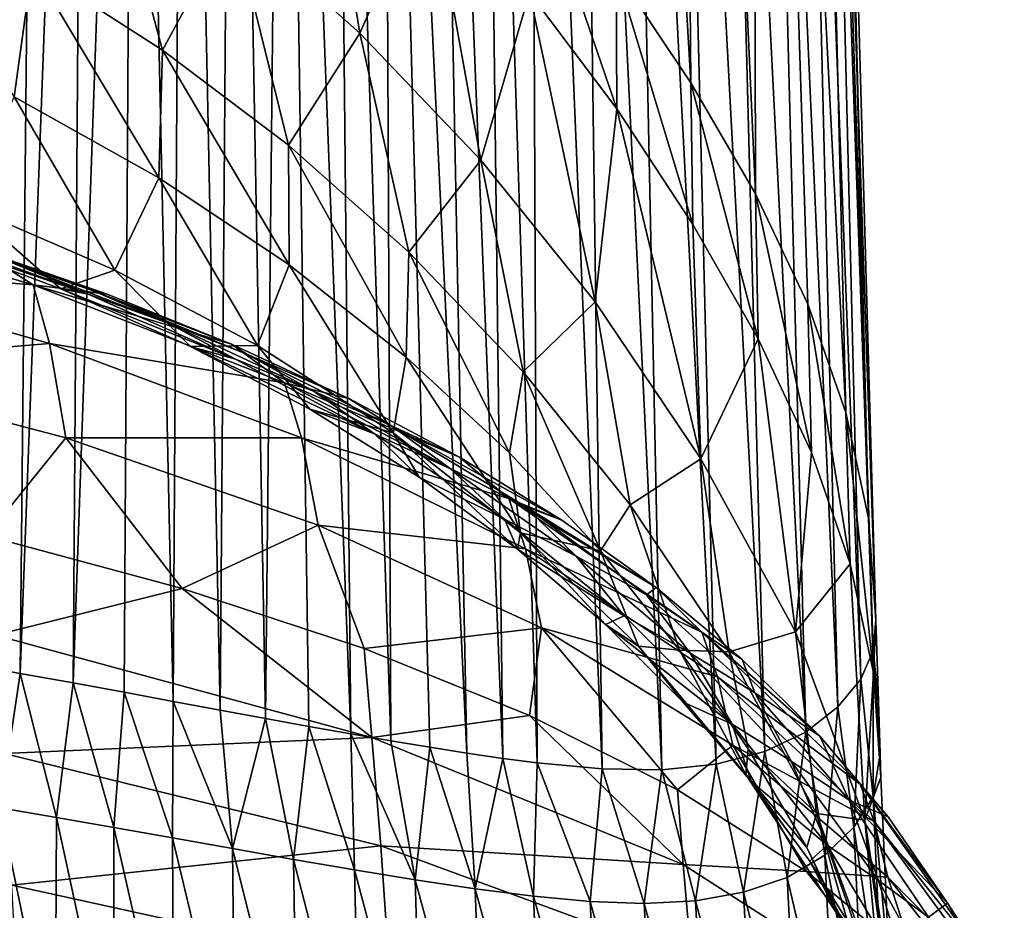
# Model space of a CAD drawing. Header units: millimetres. Extents: x -24 to 24, y -375 to 187.
# Tile 37 of 41: x 14 to 23, y 146 to 154. Entities that reach past the tile are written whole.
import ezdxf

# ---------------------------------------------------------------- set-up
doc = ezdxf.new("R2010")
doc.units = ezdxf.units.MM
doc.header["$LTSCALE"] = 19.07781
for name, color, linetype in [('52', 7, 'CONTINUOUS'), ('53', 7, 'CONTINUOUS'), ('54', 7, 'CONTINUOUS'), ('55', 7, 'CONTINUOUS'), ('56', 7, 'CONTINUOUS'), ('57', 7, 'CONTINUOUS'), ('58', 7, 'CONTINUOUS'), ('59', 7, 'CONTINUOUS'), ('60', 7, 'CONTINUOUS')]:
    doc.layers.add(name, color=color, linetype=linetype)

msp = doc.modelspace()

# ---------------------------------------------------------------- linework, layer by layer
at = {"layer": '52', "color": 7, "linetype": 'CONTINUOUS', "true_color": 0xe0f2ff}
for points in [[(19.3202, 168.1188, 131.0047), (20.0695, 167.2765, 131.151), (20.1871, 153.2659, 111.9987), (19.3202, 168.1188, 131.0047)], [(19.5387, 154.238, 112.0802), (19.3202, 168.1188, 131.0047), (20.1871, 153.2659, 111.9987), (19.5387, 154.238, 112.0802)], [(20.0695, 167.2765, 131.151), (20.7171, 166.3592, 131.3295), (20.7459, 152.3024, 111.9302), (20.0695, 167.2765, 131.151)], [(20.1871, 153.2659, 111.9987), (20.0695, 167.2765, 131.151), (20.7459, 152.3024, 111.9302), (20.1871, 153.2659, 111.9987)], [(20.7171, 166.3592, 131.3295), (21.1728, 165.3575, 131.5553), (21.5299, 150.4041, 111.8349), (20.7171, 166.3592, 131.3295)], [(20.7459, 152.3024, 111.9302), (20.7171, 166.3592, 131.3295), (21.2005, 151.3441, 111.8752), (20.7459, 152.3024, 111.9302)], [(21.2005, 151.3441, 111.8752), (20.7171, 166.3592, 131.3295), (21.5299, 150.4041, 111.8349), (21.2005, 151.3441, 111.8752)], [(21.1728, 165.3575, 131.5553), (21.3489, 164.1948, 131.7571), (21.7277, 149.486, 111.8093), (21.1728, 165.3575, 131.5553)], [(21.5299, 150.4041, 111.8349), (21.1728, 165.3575, 131.5553), (21.7277, 149.486, 111.8093), (21.5299, 150.4041, 111.8349)], [(21.3489, 164.1948, 131.7571), (21.3697, 163.4609, 130.8178), (21.7277, 149.486, 111.8093), (21.3489, 164.1948, 131.7571)], [(21.7277, 149.486, 111.8093), (21.3697, 163.4609, 130.8178), (21.4378, 161.0686, 127.7558), (21.7277, 149.486, 111.8093)], [(21.7927, 148.6009, 111.7978), (21.7277, 149.486, 111.8093), (21.4378, 161.0686, 127.7558), (21.7927, 148.6009, 111.7978)]]:
    msp.add_3dface(points, dxfattribs=at)
at = {"layer": '53', "color": 7, "linetype": 'CONTINUOUS', "true_color": 0xe0f2ff}
for points in [[(18.7846, 154.0506, 110.4159), (18.7975, 155.2178, 112.1751), (19.5428, 153.0397, 110.2951), (18.7846, 154.0506, 110.4159)], [(18.7975, 155.2178, 112.1751), (19.5387, 154.238, 112.0802), (19.5428, 153.0397, 110.2951), (18.7975, 155.2178, 112.1751)], [(19.5387, 154.238, 112.0802), (20.1871, 153.2659, 111.9987), (20.2031, 152.0369, 110.1887), (19.5387, 154.238, 112.0802)], [(19.5428, 153.0397, 110.2951), (19.5387, 154.238, 112.0802), (20.2031, 152.0369, 110.1887), (19.5428, 153.0397, 110.2951)], [(20.1871, 153.2659, 111.9987), (20.7459, 152.3024, 111.9302), (20.7714, 151.0431, 110.096), (20.1871, 153.2659, 111.9987)], [(20.2031, 152.0369, 110.1887), (20.1871, 153.2659, 111.9987), (20.7714, 151.0431, 110.096), (20.2031, 152.0369, 110.1887)], [(20.7459, 152.3024, 111.9302), (21.2005, 151.3441, 111.8752), (21.2337, 150.0563, 110.0172), (20.7459, 152.3024, 111.9302)], [(20.7714, 151.0431, 110.096), (20.7459, 152.3024, 111.9302), (21.2337, 150.0563, 110.0172), (20.7714, 151.0431, 110.096)], [(21.2005, 151.3441, 111.8752), (21.5299, 150.4041, 111.8349), (21.5688, 149.0894, 109.9533), (21.2005, 151.3441, 111.8752)], [(21.2337, 150.0563, 110.0172), (21.2005, 151.3441, 111.8752), (21.5688, 149.0894, 109.9533), (21.2337, 150.0563, 110.0172)], [(21.5299, 150.4041, 111.8349), (21.7277, 149.486, 111.8093), (21.7702, 148.1453, 109.9042), (21.5299, 150.4041, 111.8349)], [(21.5688, 149.0894, 109.9533), (21.5299, 150.4041, 111.8349), (21.7702, 148.1453, 109.9042), (21.5688, 149.0894, 109.9533)], [(21.7277, 149.486, 111.8093), (21.7927, 148.6009, 111.7978), (21.7702, 148.1453, 109.9042), (21.7277, 149.486, 111.8093)], [(21.7702, 148.1453, 109.9042), (21.7927, 148.6009, 111.7978), (21.8139, 147.8957, 110.8499), (21.7702, 148.1453, 109.9042)], [(21.8362, 147.2361, 109.8698), (21.7702, 148.1453, 109.9042), (21.8289, 147.4441, 110.1898), (21.8362, 147.2361, 109.8698)], [(21.8289, 147.4441, 110.1898), (21.7702, 148.1453, 109.9042), (21.8139, 147.8957, 110.8499), (21.8289, 147.4441, 110.1898)]]:
    msp.add_3dface(points, dxfattribs=at)
at = {"layer": '54', "color": 7, "linetype": 'CONTINUOUS', "true_color": 0xe0f2ff}
for points in [[(16.2092, 154.6772, 107.0794), (16.9289, 156.0537, 110.7033), (17.3129, 153.6954, 106.8795), (16.2092, 154.6772, 107.0794)], [(16.9289, 156.0537, 110.7033), (17.9171, 155.059, 110.5519), (17.3129, 153.6954, 106.8795), (16.9289, 156.0537, 110.7033)], [(15.0616, 155.5468, 107.2757), (15.5988, 153.5485, 102.8844), (14.4672, 154.2781, 103.0683), (15.0616, 155.5468, 107.2757)], [(15.0616, 155.5468, 107.2757), (16.2092, 154.6772, 107.0794), (15.5988, 153.5485, 102.8844), (15.0616, 155.5468, 107.2757)], [(17.3129, 153.6954, 106.8795), (17.9171, 155.059, 110.5519), (18.3641, 152.594, 106.6782), (17.3129, 153.6954, 106.8795)], [(17.9171, 155.059, 110.5519), (18.7846, 154.0506, 110.4159), (18.3641, 152.594, 106.6782), (17.9171, 155.059, 110.5519)], [(14.4672, 154.2781, 103.0683), (14.3124, 153.1431, 98.3486), (13.3048, 154.9182, 103.2446), (14.4672, 154.2781, 103.0683)], [(16.2092, 154.6772, 107.0794), (16.6918, 152.7228, 102.6943), (15.5988, 153.5485, 102.8844), (16.2092, 154.6772, 107.0794)], [(16.2092, 154.6772, 107.0794), (17.3129, 153.6954, 106.8795), (16.6918, 152.7228, 102.6943), (16.2092, 154.6772, 107.0794)], [(15.5674, 152.4405, 98.1805), (14.3124, 153.1431, 98.3486), (14.4672, 154.2781, 103.0683), (15.5674, 152.4405, 98.1805)], [(15.5988, 153.5485, 102.8844), (15.5674, 152.4405, 98.1805), (14.4672, 154.2781, 103.0683), (15.5988, 153.5485, 102.8844)], [(18.3641, 152.594, 106.6782), (18.7846, 154.0506, 110.4159), (19.3538, 151.3655, 106.4778), (18.3641, 152.594, 106.6782)], [(18.7846, 154.0506, 110.4159), (19.5428, 153.0397, 110.2951), (19.3538, 151.3655, 106.4778), (18.7846, 154.0506, 110.4159)], [(17.3129, 153.6954, 106.8795), (17.7383, 151.7944, 102.4998), (16.6918, 152.7228, 102.6943), (17.3129, 153.6954, 106.8795)], [(17.3129, 153.6954, 106.8795), (18.3641, 152.594, 106.6782), (17.7383, 151.7944, 102.4998), (17.3129, 153.6954, 106.8795)], [(16.7002, 151.6841, 98.0164), (15.5674, 152.4405, 98.1805), (15.5988, 153.5485, 102.8844), (16.7002, 151.6841, 98.0164)], [(16.6918, 152.7228, 102.6943), (16.7002, 151.6841, 98.0164), (15.5988, 153.5485, 102.8844), (16.6918, 152.7228, 102.6943)], [(19.3538, 151.3655, 106.4778), (19.5428, 153.0397, 110.2951), (20.2732, 150.0024, 106.2806), (19.3538, 151.3655, 106.4778)], [(19.5428, 153.0397, 110.2951), (20.2031, 152.0369, 110.1887), (20.2732, 150.0024, 106.2806), (19.5428, 153.0397, 110.2951)], [(17.7135, 150.8847, 97.8585), (16.7002, 151.6841, 98.0164), (16.6918, 152.7228, 102.6943), (17.7135, 150.8847, 97.8585)], [(17.7383, 151.7944, 102.4998), (17.7135, 150.8847, 97.8585), (16.6918, 152.7228, 102.6943), (17.7383, 151.7944, 102.4998)], [(18.3641, 152.594, 106.6782), (18.7304, 150.7567, 102.3025), (17.7383, 151.7944, 102.4998), (18.3641, 152.594, 106.6782)], [(18.3641, 152.594, 106.6782), (19.3538, 151.3655, 106.4778), (18.7304, 150.7567, 102.3025), (18.3641, 152.594, 106.6782)], [(20.2031, 152.0369, 110.1887), (20.7714, 151.0431, 110.096), (20.2732, 150.0024, 106.2806), (20.2031, 152.0369, 110.1887)], [(18.6117, 150.0534, 97.7085), (17.7135, 150.8847, 97.8585), (17.7383, 151.7944, 102.4998), (18.6117, 150.0534, 97.7085)], [(18.7304, 150.7567, 102.3025), (18.6117, 150.0534, 97.7085), (17.7383, 151.7944, 102.4998), (18.7304, 150.7567, 102.3025)], [(19.3538, 151.3655, 106.4778), (19.6601, 149.6029, 102.1041), (18.7304, 150.7567, 102.3025), (19.3538, 151.3655, 106.4778)], [(19.3538, 151.3655, 106.4778), (20.2732, 150.0024, 106.2806), (19.6601, 149.6029, 102.1041), (19.3538, 151.3655, 106.4778)], [(20.2732, 150.0024, 106.2806), (20.7714, 151.0431, 110.096), (21.0941, 148.4992, 106.0906), (20.2732, 150.0024, 106.2806)], [(20.7714, 151.0431, 110.096), (21.2337, 150.0563, 110.0172), (21.0941, 148.4992, 106.0906), (20.7714, 151.0431, 110.096)], [(19.4004, 149.2028, 97.5676), (18.6117, 150.0534, 97.7085), (18.7304, 150.7567, 102.3025), (19.4004, 149.2028, 97.5676)], [(19.6601, 149.6029, 102.1041), (19.4004, 149.2028, 97.5676), (18.7304, 150.7567, 102.3025), (19.6601, 149.6029, 102.1041)], [(21.2337, 150.0563, 110.0172), (21.5688, 149.0894, 109.9533), (21.0941, 148.4992, 106.0906), (21.2337, 150.0563, 110.0172)], [(20.2732, 150.0024, 106.2806), (20.5193, 148.3265, 101.9066), (19.6601, 149.6029, 102.1041), (20.2732, 150.0024, 106.2806)], [(20.2732, 150.0024, 106.2806), (21.0941, 148.4992, 106.0906), (20.5193, 148.3265, 101.9066), (20.2732, 150.0024, 106.2806)], [(20.0885, 148.3421, 97.4363), (19.4004, 149.2028, 97.5676), (19.6601, 149.6029, 102.1041), (20.0885, 148.3421, 97.4363)], [(20.5193, 148.3265, 101.9066), (20.0885, 148.3421, 97.4363), (19.6601, 149.6029, 102.1041), (20.5193, 148.3265, 101.9066)], [(21.0941, 148.4992, 106.0906), (21.5688, 149.0894, 109.9533), (21.6976, 146.8662, 105.9168), (21.0941, 148.4992, 106.0906)], [(21.5688, 149.0894, 109.9533), (21.7702, 148.1453, 109.9042), (21.6976, 146.8662, 105.9168), (21.5688, 149.0894, 109.9533)], [(21.0941, 148.4992, 106.0906), (21.2779, 146.9241, 101.713), (20.5193, 148.3265, 101.9066), (21.0941, 148.4992, 106.0906)], [(21.0941, 148.4992, 106.0906), (21.6976, 146.8662, 105.9168), (21.2779, 146.9241, 101.713), (21.0941, 148.4992, 106.0906)], [(20.6835, 147.4838, 97.3152), (20.0885, 148.3421, 97.4363), (20.5193, 148.3265, 101.9066), (20.6835, 147.4838, 97.3152)], [(21.2779, 146.9241, 101.713), (20.6835, 147.4838, 97.3152), (20.5193, 148.3265, 101.9066), (21.2779, 146.9241, 101.713)], [(21.7702, 148.1453, 109.9042), (21.8362, 147.2361, 109.8698), (21.6976, 146.8662, 105.9168), (21.7702, 148.1453, 109.9042)], [(21.1932, 146.6275, 97.2033), (20.6835, 147.4838, 97.3152), (21.2779, 146.9241, 101.713), (21.1932, 146.6275, 97.2033)], [(21.6976, 146.8662, 105.9168), (21.8362, 147.2361, 109.8698), (21.9127, 145.4714, 106.5931), (21.6976, 146.8662, 105.9168)], [(21.6077, 145.7731, 97.0997), (21.1932, 146.6275, 97.2033), (21.2779, 146.9241, 101.713), (21.6077, 145.7731, 97.0997)], [(21.6976, 146.8662, 105.9168), (21.8279, 145.4085, 101.5299), (21.2779, 146.9241, 101.713), (21.6976, 146.8662, 105.9168)], [(21.8279, 145.4085, 101.5299), (21.6077, 145.7731, 97.0997), (21.2779, 146.9241, 101.713), (21.8279, 145.4085, 101.5299)], [(21.9323, 145.1205, 105.7676), (21.6976, 146.8662, 105.9168), (21.9174, 145.3838, 106.3946), (21.9323, 145.1205, 105.7676)], [(21.6976, 146.8662, 105.9168), (21.9323, 145.1205, 105.7676), (21.8279, 145.4085, 101.5299), (21.6976, 146.8662, 105.9168)], [(21.9174, 145.3838, 106.3946), (21.6976, 146.8662, 105.9168), (21.9127, 145.4714, 106.5931), (21.9174, 145.3838, 106.3946)]]:
    msp.add_3dface(points, dxfattribs=at)
at = {"layer": '55', "color": 7, "linetype": 'CONTINUOUS', "true_color": 0xe0f2ff}
for points in [[(13.8957, 152.1986, 91.2684), (14.3124, 153.1431, 98.3486), (15.184, 151.6381, 91.185), (13.8957, 152.1986, 91.2684)], [(14.3124, 153.1431, 98.3486), (15.5674, 152.4405, 98.1805), (15.184, 151.6381, 91.185), (14.3124, 153.1431, 98.3486)], [(15.184, 151.6381, 91.185), (15.5674, 152.4405, 98.1805), (16.4225, 150.9838, 91.0981), (15.184, 151.6381, 91.185)], [(15.5674, 152.4405, 98.1805), (16.7002, 151.6841, 98.0164), (16.4225, 150.9838, 91.0981), (15.5674, 152.4405, 98.1805)], [(13.5027, 151.9274, 84.3009), (13.8957, 152.1986, 91.2684), (14.7162, 151.4774, 84.2909), (13.5027, 151.9274, 84.3009)], [(13.8957, 152.1986, 91.2684), (15.184, 151.6381, 91.185), (14.7162, 151.4774, 84.2909), (13.8957, 152.1986, 91.2684)], [(14.7162, 151.4774, 84.2909), (15.184, 151.6381, 91.185), (15.8427, 150.9777, 84.281), (14.7162, 151.4774, 84.2909)], [(15.184, 151.6381, 91.185), (16.4225, 150.9838, 91.0981), (15.8427, 150.9777, 84.281), (15.184, 151.6381, 91.185)], [(16.4225, 150.9838, 91.0981), (16.7002, 151.6841, 98.0164), (17.6004, 150.2273, 91.0084), (16.4225, 150.9838, 91.0981)], [(16.7002, 151.6841, 98.0164), (17.7135, 150.8847, 97.8585), (17.6004, 150.2273, 91.0084), (16.7002, 151.6841, 98.0164)], [(15.8427, 150.9777, 84.281), (16.4225, 150.9838, 91.0981), (16.8792, 150.4317, 84.2712), (15.8427, 150.9777, 84.281)], [(16.4225, 150.9838, 91.0981), (17.6004, 150.2273, 91.0084), (16.8792, 150.4317, 84.2712), (16.4225, 150.9838, 91.0981)], [(17.6004, 150.2273, 91.0084), (17.7135, 150.8847, 97.8585), (18.707, 149.3603, 90.9172), (17.6004, 150.2273, 91.0084)], [(17.7135, 150.8847, 97.8585), (18.6117, 150.0534, 97.7085), (18.707, 149.3603, 90.9172), (17.7135, 150.8847, 97.8585)], [(16.8792, 150.4317, 84.2712), (17.6004, 150.2273, 91.0084), (17.8259, 149.8428, 84.2618), (16.8792, 150.4317, 84.2712)], [(17.6004, 150.2273, 91.0084), (18.707, 149.3603, 90.9172), (18.6804, 149.2178, 84.2528), (17.6004, 150.2273, 91.0084)], [(17.8259, 149.8428, 84.2618), (17.6004, 150.2273, 91.0084), (18.6804, 149.2178, 84.2528), (17.8259, 149.8428, 84.2618)], [(18.6117, 150.0534, 97.7085), (19.4004, 149.2028, 97.5676), (18.707, 149.3603, 90.9172), (18.6117, 150.0534, 97.7085)], [(18.6804, 149.2178, 84.2528), (18.707, 149.3603, 90.9172), (19.4439, 148.5639, 84.2444), (18.6804, 149.2178, 84.2528)], [(18.707, 149.3603, 90.9172), (19.4004, 149.2028, 97.5676), (19.7312, 148.3743, 90.8254), (18.707, 149.3603, 90.9172)], [(18.707, 149.3603, 90.9172), (19.7312, 148.3743, 90.8254), (19.4439, 148.5639, 84.2444), (18.707, 149.3603, 90.9172)], [(19.4004, 149.2028, 97.5676), (20.0885, 148.3421, 97.4363), (19.7312, 148.3743, 90.8254), (19.4004, 149.2028, 97.5676)], [(19.4439, 148.5639, 84.2444), (19.7312, 148.3743, 90.8254), (20.1195, 147.888, 84.2366), (19.4439, 148.5639, 84.2444)], [(19.7312, 148.3743, 90.8254), (20.0885, 148.3421, 97.4363), (20.662, 147.2609, 90.7341), (19.7312, 148.3743, 90.8254)], [(19.7312, 148.3743, 90.8254), (20.662, 147.2609, 90.7341), (20.1195, 147.888, 84.2366), (19.7312, 148.3743, 90.8254)], [(20.0885, 148.3421, 97.4363), (20.6835, 147.4838, 97.3152), (20.662, 147.2609, 90.7341), (20.0885, 148.3421, 97.4363)], [(20.1195, 147.888, 84.2366), (20.662, 147.2609, 90.7341), (20.7086, 147.2012, 84.2294), (20.1195, 147.888, 84.2366)], [(20.6835, 147.4838, 97.3152), (21.1932, 146.6275, 97.2033), (20.662, 147.2609, 90.7341), (20.6835, 147.4838, 97.3152)], [(20.662, 147.2609, 90.7341), (21.1932, 146.6275, 97.2033), (21.48, 146.0137, 90.6448), (20.662, 147.2609, 90.7341)], [(20.662, 147.2609, 90.7341), (21.48, 146.0137, 90.6448), (21.2196, 146.5089, 84.2229), (20.662, 147.2609, 90.7341)], [(20.7086, 147.2012, 84.2294), (20.662, 147.2609, 90.7341), (21.2196, 146.5089, 84.2229), (20.7086, 147.2012, 84.2294)], [(21.1932, 146.6275, 97.2033), (21.6077, 145.7731, 97.0997), (21.48, 146.0137, 90.6448), (21.1932, 146.6275, 97.2033)], [(21.2196, 146.5089, 84.2229), (21.48, 146.0137, 90.6448), (21.6583, 145.8092, 84.217), (21.2196, 146.5089, 84.2229)]]:
    msp.add_3dface(points, dxfattribs=at)
at = {"layer": '56', "color": 7, "linetype": 'CONTINUOUS', "true_color": 0xe0f2ff}
for points in [[(13.5027, 151.9274, 84.3009), (14.7162, 151.4774, 84.2909), (14.9549, 151.4309, 70.3608), (13.5027, 151.9274, 84.3009)], [(13.6186, 151.9173, 70.124), (13.5027, 151.9274, 84.3009), (14.9549, 151.4309, 70.3608), (13.6186, 151.9173, 70.124)], [(15.1181, 151.4306, 24.9652), (13.9822, 151.8272, 24.0964), (13.5765, 151.9493, 39.1607), (15.1181, 151.4306, 24.9652)], [(14.9923, 151.463, 40.022), (15.1181, 151.4306, 24.9652), (13.5765, 151.9493, 39.1607), (14.9923, 151.463, 40.022)], [(14.9923, 151.463, 40.022), (13.5765, 151.9493, 39.1607), (14.31, 151.6973, 55.1409), (14.9923, 151.463, 40.022)], [(13.6186, 151.9173, 70.124), (14.9549, 151.4309, 70.3608), (14.31, 151.6973, 55.1409), (13.6186, 151.9173, 70.124)], [(14.9549, 151.4309, 70.3608), (15.6492, 151.1785, 55.7222), (14.31, 151.6973, 55.1409), (14.9549, 151.4309, 70.3608)], [(15.6492, 151.1785, 55.7222), (14.9923, 151.463, 40.022), (14.31, 151.6973, 55.1409), (15.6492, 151.1785, 55.7222)], [(14.7162, 151.4774, 84.2909), (15.8427, 150.9777, 84.281), (16.2323, 150.8665, 70.6157), (14.7162, 151.4774, 84.2909)], [(14.9549, 151.4309, 70.3608), (14.7162, 151.4774, 84.2909), (16.2323, 150.8665, 70.6157), (14.9549, 151.4309, 70.3608)], [(16.1973, 150.9971, 25.8955), (15.1181, 151.4306, 24.9652), (14.9923, 151.463, 40.022), (16.1973, 150.9971, 25.8955)], [(16.3323, 150.91, 40.963), (16.1973, 150.9971, 25.8955), (14.9923, 151.463, 40.022), (16.3323, 150.91, 40.963)], [(16.3323, 150.91, 40.963), (14.9923, 151.463, 40.022), (15.6492, 151.1785, 55.7222), (16.3323, 150.91, 40.963)], [(14.9549, 151.4309, 70.3608), (16.2323, 150.8665, 70.6157), (15.6492, 151.1785, 55.7222), (14.9549, 151.4309, 70.3608)], [(16.2323, 150.8665, 70.6157), (16.916, 150.5855, 56.3492), (15.6492, 151.1785, 55.7222), (16.2323, 150.8665, 70.6157)], [(16.916, 150.5855, 56.3492), (16.3323, 150.91, 40.963), (15.6492, 151.1785, 55.7222), (16.916, 150.5855, 56.3492)], [(15.8427, 150.9777, 84.281), (16.8792, 150.4317, 84.2712), (17.4402, 150.2175, 70.8872), (15.8427, 150.9777, 84.281)], [(16.2323, 150.8665, 70.6157), (15.8427, 150.9777, 84.281), (17.4402, 150.2175, 70.8872), (16.2323, 150.8665, 70.6157)], [(17.2181, 150.5255, 26.886), (16.1973, 150.9971, 25.8955), (16.3323, 150.91, 40.963), (17.2181, 150.5255, 26.886)], [(16.2323, 150.8665, 70.6157), (17.4402, 150.2175, 70.8872), (16.916, 150.5855, 56.3492), (16.2323, 150.8665, 70.6157)], [(17.5866, 150.2872, 41.9791), (17.2181, 150.5255, 26.886), (16.3323, 150.91, 40.963), (17.5866, 150.2872, 41.9791)], [(17.5866, 150.2872, 41.9791), (16.3323, 150.91, 40.963), (16.916, 150.5855, 56.3492), (17.5866, 150.2872, 41.9791)], [(17.4402, 150.2175, 70.8872), (18.1, 149.9135, 57.0188), (16.916, 150.5855, 56.3492), (17.4402, 150.2175, 70.8872)], [(18.1, 149.9135, 57.0188), (17.5866, 150.2872, 41.9791), (16.916, 150.5855, 56.3492), (18.1, 149.9135, 57.0188)], [(18.1772, 150.0151, 27.9338), (17.2181, 150.5255, 26.886), (17.5866, 150.2872, 41.9791), (18.1772, 150.0151, 27.9338)], [(16.8792, 150.4317, 84.2712), (17.8259, 149.8428, 84.2618), (17.4402, 150.2175, 70.8872), (16.8792, 150.4317, 84.2712)], [(19.0662, 149.4684, 29.0297), (18.1772, 150.0151, 27.9338), (17.5866, 150.2872, 41.9791), (19.0662, 149.4684, 29.0297)], [(18.7454, 149.5917, 43.0651), (19.0662, 149.4684, 29.0297), (17.5866, 150.2872, 41.9791), (18.7454, 149.5917, 43.0651)], [(18.7454, 149.5917, 43.0651), (17.5866, 150.2872, 41.9791), (18.1, 149.9135, 57.0188), (18.7454, 149.5917, 43.0651)], [(17.4402, 150.2175, 70.8872), (17.8259, 149.8428, 84.2618), (18.5682, 149.4775, 71.1738), (17.4402, 150.2175, 70.8872)], [(17.4402, 150.2175, 70.8872), (18.5682, 149.4775, 71.1738), (18.1, 149.9135, 57.0188), (17.4402, 150.2175, 70.8872)], [(17.8259, 149.8428, 84.2618), (18.6804, 149.2178, 84.2528), (18.5682, 149.4775, 71.1738), (17.8259, 149.8428, 84.2618)], [(18.5682, 149.4775, 71.1738), (19.1913, 149.1578, 57.7276), (18.1, 149.9135, 57.0188), (18.5682, 149.4775, 71.1738)], [(19.1913, 149.1578, 57.7276), (18.7454, 149.5917, 43.0651), (18.1, 149.9135, 57.0188), (19.1913, 149.1578, 57.7276)], [(19.8847, 148.8839, 30.1727), (19.0662, 149.4684, 29.0297), (18.7454, 149.5917, 43.0651), (19.8847, 148.8839, 30.1727)], [(19.7995, 148.8205, 44.2157), (19.8847, 148.8839, 30.1727), (18.7454, 149.5917, 43.0651), (19.7995, 148.8205, 44.2157)], [(19.7995, 148.8205, 44.2157), (18.7454, 149.5917, 43.0651), (19.1913, 149.1578, 57.7276), (19.7995, 148.8205, 44.2157)], [(18.5682, 149.4775, 71.1738), (18.6804, 149.2178, 84.2528), (19.606, 148.6401, 71.4737), (18.5682, 149.4775, 71.1738)], [(18.5682, 149.4775, 71.1738), (19.606, 148.6401, 71.4737), (19.1913, 149.1578, 57.7276), (18.5682, 149.4775, 71.1738)], [(18.6804, 149.2178, 84.2528), (19.4439, 148.5639, 84.2444), (19.606, 148.6401, 71.4737), (18.6804, 149.2178, 84.2528)], [(19.606, 148.6401, 71.4737), (20.1805, 148.3135, 58.4717), (19.1913, 149.1578, 57.7276), (19.606, 148.6401, 71.4737)], [(20.1805, 148.3135, 58.4717), (19.7995, 148.8205, 44.2157), (19.1913, 149.1578, 57.7276), (20.1805, 148.3135, 58.4717)], [(20.6322, 148.2595, 31.3628), (19.8847, 148.8839, 30.1727), (19.7995, 148.8205, 44.2157), (20.6322, 148.2595, 31.3628)], [(20.7401, 147.9706, 45.425), (20.6322, 148.2595, 31.3628), (19.7995, 148.8205, 44.2157), (20.7401, 147.9706, 45.425)], [(20.7401, 147.9706, 45.425), (19.7995, 148.8205, 44.2157), (20.1805, 148.3135, 58.4717), (20.7401, 147.9706, 45.425)], [(19.606, 148.6401, 71.4737), (19.4439, 148.5639, 84.2444), (20.5434, 147.6989, 71.7853), (19.606, 148.6401, 71.4737)], [(19.606, 148.6401, 71.4737), (20.5434, 147.6989, 71.7853), (20.1805, 148.3135, 58.4717), (19.606, 148.6401, 71.4737)], [(19.4439, 148.5639, 84.2444), (20.1195, 147.888, 84.2366), (20.5434, 147.6989, 71.7853), (19.4439, 148.5639, 84.2444)], [(20.5434, 147.6989, 71.7853), (21.0579, 147.376, 59.2474), (20.1805, 148.3135, 58.4717), (20.5434, 147.6989, 71.7853)], [(21.0579, 147.376, 59.2474), (20.7401, 147.9706, 45.425), (20.1805, 148.3135, 58.4717), (21.0579, 147.376, 59.2474)], [(21.305, 147.5952, 32.5956), (20.6322, 148.2595, 31.3628), (20.7401, 147.9706, 45.425), (21.305, 147.5952, 32.5956)], [(21.5589, 147.0392, 46.6871), (21.305, 147.5952, 32.5956), (20.7401, 147.9706, 45.425), (21.5589, 147.0392, 46.6871)], [(21.5589, 147.0392, 46.6871), (20.7401, 147.9706, 45.425), (21.0579, 147.376, 59.2474), (21.5589, 147.0392, 46.6871)], [(20.1195, 147.888, 84.2366), (20.7086, 147.2012, 84.2294), (20.5434, 147.6989, 71.7853), (20.1195, 147.888, 84.2366)], [(20.5434, 147.6989, 71.7853), (20.7086, 147.2012, 84.2294), (21.3704, 146.6475, 72.1067), (20.5434, 147.6989, 71.7853)], [(20.5434, 147.6989, 71.7853), (21.3704, 146.6475, 72.1067), (21.0579, 147.376, 59.2474), (20.5434, 147.6989, 71.7853)], [(21.8985, 146.8926, 33.8637), (21.305, 147.5952, 32.5956), (21.5589, 147.0392, 46.6871), (21.8985, 146.8926, 33.8637)], [(21.3704, 146.6475, 72.1067), (21.8149, 146.3407, 60.0507), (21.0579, 147.376, 59.2474), (21.3704, 146.6475, 72.1067)], [(21.8149, 146.3407, 60.0507), (21.5589, 147.0392, 46.6871), (21.0579, 147.376, 59.2474), (21.8149, 146.3407, 60.0507)], [(20.7086, 147.2012, 84.2294), (21.2196, 146.5089, 84.2229), (21.3704, 146.6475, 72.1067), (20.7086, 147.2012, 84.2294)], [(22.4147, 146.1454, 35.1743), (21.8985, 146.8926, 33.8637), (21.5589, 147.0392, 46.6871), (22.4147, 146.1454, 35.1743)], [(22.2481, 146.0235, 47.9959), (22.4147, 146.1454, 35.1743), (21.5589, 147.0392, 46.6871), (22.2481, 146.0235, 47.9959)], [(22.2481, 146.0235, 47.9959), (21.5589, 147.0392, 46.6871), (21.8149, 146.3407, 60.0507), (22.2481, 146.0235, 47.9959)], [(21.2196, 146.5089, 84.2229), (21.6583, 145.8092, 84.217), (21.3704, 146.6475, 72.1067), (21.2196, 146.5089, 84.2229)], [(21.3704, 146.6475, 72.1067), (21.6583, 145.8092, 84.217), (22.0719, 145.4819, 72.4358), (21.3704, 146.6475, 72.1067)], [(21.3704, 146.6475, 72.1067), (22.0719, 145.4819, 72.4358), (21.8149, 146.3407, 60.0507), (21.3704, 146.6475, 72.1067)], [(22.0719, 145.4819, 72.4358), (22.4388, 145.2048, 60.8772), (21.8149, 146.3407, 60.0507), (22.0719, 145.4819, 72.4358)], [(22.4388, 145.2048, 60.8772), (22.2481, 146.0235, 47.9959), (21.8149, 146.3407, 60.0507), (22.4388, 145.2048, 60.8772)], [(22.844, 145.365, 36.5029), (22.4147, 146.1454, 35.1743), (22.2481, 146.0235, 47.9959), (22.844, 145.365, 36.5029)]]:
    msp.add_3dface(points, dxfattribs=at)
at = {"layer": '57', "color": 7, "linetype": 'CONTINUOUS', "true_color": 0xe0f2ff}
for points in [[(12.0918, 152.2145, 19.1716), (13.9822, 151.8272, 24.0964), (14.4754, 151.5131, 20.816), (12.0918, 152.2145, 19.1716)], [(12.0918, 152.2145, 19.1716), (14.4754, 151.5131, 20.816), (12.2251, 151.6815, 15.6727), (12.0918, 152.2145, 19.1716)], [(13.9822, 151.8272, 24.0964), (15.1181, 151.4306, 24.9652), (14.4754, 151.5131, 20.816), (13.9822, 151.8272, 24.0964)], [(12.2251, 151.6815, 15.6727), (14.4754, 151.5131, 20.816), (14.619, 151.003, 17.383), (12.2251, 151.6815, 15.6727)], [(12.2251, 151.6815, 15.6727), (14.619, 151.003, 17.383), (12.3547, 150.8148, 12.5116), (12.2251, 151.6815, 15.6727)], [(15.1181, 151.4306, 24.9652), (16.1973, 150.9971, 25.8955), (14.4754, 151.5131, 20.816), (15.1181, 151.4306, 24.9652)], [(14.4754, 151.5131, 20.816), (16.1973, 150.9971, 25.8955), (16.6592, 150.662, 22.7424), (14.4754, 151.5131, 20.816)], [(14.4754, 151.5131, 20.816), (16.6592, 150.662, 22.7424), (14.619, 151.003, 17.383), (14.4754, 151.5131, 20.816)], [(12.3547, 150.8148, 12.5116), (14.619, 151.003, 17.383), (14.7589, 150.1842, 14.2567), (12.3547, 150.8148, 12.5116)], [(14.619, 151.003, 17.383), (16.6592, 150.662, 22.7424), (16.8063, 150.1829, 19.3859), (14.619, 151.003, 17.383)], [(14.619, 151.003, 17.383), (16.8063, 150.1829, 19.3859), (14.7589, 150.1842, 14.2567), (14.619, 151.003, 17.383)], [(16.1973, 150.9971, 25.8955), (17.2181, 150.5255, 26.886), (16.6592, 150.662, 22.7424), (16.1973, 150.9971, 25.8955)], [(12.3547, 150.8148, 12.5116), (14.7589, 150.1842, 14.2567), (14.0719, 149.3335, 10.9442), (12.3547, 150.8148, 12.5116)], [(17.2181, 150.5255, 26.886), (18.1772, 150.0151, 27.9338), (16.6592, 150.662, 22.7424), (17.2181, 150.5255, 26.886)], [(16.6592, 150.662, 22.7424), (18.1772, 150.0151, 27.9338), (18.6061, 149.6578, 24.9266), (16.6592, 150.662, 22.7424)], [(16.6592, 150.662, 22.7424), (18.6061, 149.6578, 24.9266), (16.8063, 150.1829, 19.3859), (16.6592, 150.662, 22.7424)], [(14.0719, 149.3335, 10.9442), (14.7589, 150.1842, 14.2567), (15.7707, 148.8757, 12.3366), (14.0719, 149.3335, 10.9442)], [(14.7589, 150.1842, 14.2567), (16.8063, 150.1829, 19.3859), (16.9498, 149.4247, 16.2989), (14.7589, 150.1842, 14.2567)], [(14.7589, 150.1842, 14.2567), (16.9498, 149.4247, 16.2989), (15.7707, 148.8757, 12.3366), (14.7589, 150.1842, 14.2567)], [(16.8063, 150.1829, 19.3859), (18.6061, 149.6578, 24.9266), (18.75, 149.219, 21.6561), (16.8063, 150.1829, 19.3859)], [(16.8063, 150.1829, 19.3859), (18.75, 149.219, 21.6561), (16.9498, 149.4247, 16.2989), (16.8063, 150.1829, 19.3859)], [(18.1772, 150.0151, 27.9338), (19.0662, 149.4684, 29.0297), (18.6061, 149.6578, 24.9266), (18.1772, 150.0151, 27.9338)], [(19.0662, 149.4684, 29.0297), (19.8847, 148.8839, 30.1727), (18.6061, 149.6578, 24.9266), (19.0662, 149.4684, 29.0297)], [(18.6061, 149.6578, 24.9266), (19.8847, 148.8839, 30.1727), (20.282, 148.4972, 27.3412), (18.6061, 149.6578, 24.9266)], [(18.6061, 149.6578, 24.9266), (20.282, 148.4972, 27.3412), (18.75, 149.219, 21.6561), (18.6061, 149.6578, 24.9266)], [(15.7707, 148.8757, 12.3366), (16.9498, 149.4247, 16.2989), (17.3493, 148.3545, 13.8899), (15.7707, 148.8757, 12.3366)], [(16.9498, 149.4247, 16.2989), (18.75, 149.219, 21.6561), (18.8907, 148.5356, 18.6117), (16.9498, 149.4247, 16.2989)], [(16.9498, 149.4247, 16.2989), (18.8907, 148.5356, 18.6117), (17.3493, 148.3545, 13.8899), (16.9498, 149.4247, 16.2989)], [(18.75, 149.219, 21.6561), (20.282, 148.4972, 27.3412), (20.4167, 148.1097, 24.1646), (18.75, 149.219, 21.6561)], [(18.75, 149.219, 21.6561), (20.4167, 148.1097, 24.1646), (18.8907, 148.5356, 18.6117), (18.75, 149.219, 21.6561)], [(19.8847, 148.8839, 30.1727), (20.6322, 148.2595, 31.3628), (20.282, 148.4972, 27.3412), (19.8847, 148.8839, 30.1727)], [(17.3493, 148.3545, 13.8899), (18.8907, 148.5356, 18.6117), (18.7853, 147.7723, 15.5862), (17.3493, 148.3545, 13.8899)], [(18.7853, 147.7723, 15.5862), (18.8907, 148.5356, 18.6117), (20.07, 147.127, 17.4197), (18.7853, 147.7723, 15.5862)], [(18.8907, 148.5356, 18.6117), (20.4167, 148.1097, 24.1646), (20.549, 147.5168, 21.1647), (18.8907, 148.5356, 18.6117)], [(18.8907, 148.5356, 18.6117), (20.549, 147.5168, 21.1647), (20.07, 147.127, 17.4197), (18.8907, 148.5356, 18.6117)], [(20.6322, 148.2595, 31.3628), (21.305, 147.5952, 32.5956), (20.282, 148.4972, 27.3412), (20.6322, 148.2595, 31.3628)], [(20.282, 148.4972, 27.3412), (21.305, 147.5952, 32.5956), (21.6567, 147.1776, 29.9563), (20.282, 148.4972, 27.3412)], [(20.282, 148.4972, 27.3412), (21.6567, 147.1776, 29.9563), (20.4167, 148.1097, 24.1646), (20.282, 148.4972, 27.3412)], [(20.4167, 148.1097, 24.1646), (21.6567, 147.1776, 29.9563), (21.7771, 146.8539, 26.8798), (20.4167, 148.1097, 24.1646)], [(20.4167, 148.1097, 24.1646), (21.7771, 146.8539, 26.8798), (20.549, 147.5168, 21.1647), (20.4167, 148.1097, 24.1646)], [(21.305, 147.5952, 32.5956), (21.8985, 146.8926, 33.8637), (21.6567, 147.1776, 29.9563), (21.305, 147.5952, 32.5956)], [(20.07, 147.127, 17.4197), (20.549, 147.5168, 21.1647), (21.1897, 146.419, 19.3778), (20.07, 147.127, 17.4197)], [(20.549, 147.5168, 21.1647), (21.7771, 146.8539, 26.8798), (21.8959, 146.3689, 23.9249), (20.549, 147.5168, 21.1647)], [(20.549, 147.5168, 21.1647), (21.8959, 146.3689, 23.9249), (21.1897, 146.419, 19.3778), (20.549, 147.5168, 21.1647)], [(21.8985, 146.8926, 33.8637), (22.4147, 146.1454, 35.1743), (21.6567, 147.1776, 29.9563), (21.8985, 146.8926, 33.8637)], [(21.6567, 147.1776, 29.9563), (22.4147, 146.1454, 35.1743), (22.7037, 145.6967, 32.7397), (21.6567, 147.1776, 29.9563)], [(21.6567, 147.1776, 29.9563), (22.7037, 145.6967, 32.7397), (21.7771, 146.8539, 26.8798), (21.6567, 147.1776, 29.9563)], [(21.7771, 146.8539, 26.8798), (22.7037, 145.6967, 32.7397), (22.8055, 145.451, 29.7681), (21.7771, 146.8539, 26.8798)], [(21.7771, 146.8539, 26.8798), (22.8055, 145.451, 29.7681), (21.8959, 146.3689, 23.9249), (21.7771, 146.8539, 26.8798)], [(21.1897, 146.419, 19.3778), (21.8959, 146.3689, 23.9249), (22.1296, 145.6503, 21.4414), (21.1897, 146.419, 19.3778)], [(21.8959, 146.3689, 23.9249), (22.8055, 145.451, 29.7681), (22.9069, 145.0926, 26.8569), (21.8959, 146.3689, 23.9249)], [(21.8959, 146.3689, 23.9249), (22.9069, 145.0926, 26.8569), (22.1296, 145.6503, 21.4414), (21.8959, 146.3689, 23.9249)], [(22.4147, 146.1454, 35.1743), (22.844, 145.365, 36.5029), (22.7037, 145.6967, 32.7397), (22.4147, 146.1454, 35.1743)]]:
    msp.add_3dface(points, dxfattribs=at)
at = {"layer": '58', "color": 7, "linetype": 'CONTINUOUS', "true_color": 0xe0f2ff}
for points in [[(14.0719, 149.3335, 10.9442), (15.7707, 148.8757, 12.3366), (14.1479, 148.4701, 9.4509), (14.0719, 149.3335, 10.9442)], [(15.7707, 148.8757, 12.3366), (17.4175, 147.5817, 12.3546), (14.1479, 148.4701, 9.4509), (15.7707, 148.8757, 12.3366)], [(15.7707, 148.8757, 12.3366), (17.3493, 148.3545, 13.8899), (17.4175, 147.5817, 12.3546), (15.7707, 148.8757, 12.3366)], [(17.4175, 147.5817, 12.3546), (14.2234, 147.4446, 8.1859), (14.1479, 148.4701, 9.4509), (17.4175, 147.5817, 12.3546)], [(17.3493, 148.3545, 13.8899), (18.7853, 147.7723, 15.5862), (17.4175, 147.5817, 12.3546), (17.3493, 148.3545, 13.8899)], [(18.7853, 147.7723, 15.5862), (20.1181, 146.4795, 15.8115), (17.4175, 147.5817, 12.3546), (18.7853, 147.7723, 15.5862)], [(18.7853, 147.7723, 15.5862), (20.07, 147.127, 17.4197), (20.1181, 146.4795, 15.8115), (18.7853, 147.7723, 15.5862)], [(17.4957, 146.6409, 11.0843), (14.2234, 147.4446, 8.1859), (17.4175, 147.5817, 12.3546), (17.4957, 146.6409, 11.0843)], [(20.1181, 146.4795, 15.8115), (17.4957, 146.6409, 11.0843), (17.4175, 147.5817, 12.3546), (20.1181, 146.4795, 15.8115)], [(17.4957, 146.6409, 11.0843), (14.2924, 146.2998, 7.1833), (14.2234, 147.4446, 8.1859), (17.4957, 146.6409, 11.0843)], [(20.07, 147.127, 17.4197), (21.1897, 146.419, 19.3778), (20.1181, 146.4795, 15.8115), (20.07, 147.127, 17.4197)], [(17.5661, 145.5806, 10.0879), (14.2924, 146.2998, 7.1833), (17.4957, 146.6409, 11.0843), (17.5661, 145.5806, 10.0879)], [(20.1911, 145.6503, 14.5302), (17.5661, 145.5806, 10.0879), (17.4957, 146.6409, 11.0843), (20.1911, 145.6503, 14.5302)], [(20.1911, 145.6503, 14.5302), (17.4957, 146.6409, 11.0843), (20.1181, 146.4795, 15.8115), (20.1911, 145.6503, 14.5302)], [(21.1897, 146.419, 19.3778), (22.1529, 145.1713, 19.7153), (20.1181, 146.4795, 15.8115), (21.1897, 146.419, 19.3778)], [(22.1529, 145.1713, 19.7153), (20.1911, 145.6503, 14.5302), (20.1181, 146.4795, 15.8115), (22.1529, 145.1713, 19.7153)], [(21.1897, 146.419, 19.3778), (22.1296, 145.6503, 21.4414), (22.1529, 145.1713, 19.7153), (21.1897, 146.419, 19.3778)], [(17.5661, 145.5806, 10.0879), (14.355, 145.0952, 6.4576), (14.2924, 146.2998, 7.1833), (17.5661, 145.5806, 10.0879)]]:
    msp.add_3dface(points, dxfattribs=at)
at = {"layer": '59', "color": 7, "linetype": 'CONTINUOUS', "true_color": 0xe0f2ff}
for points in [[(14.5157, 163.5208, 129.8599), (14.1001, 163.628, 129.7238), (14.0458, 148.196, 109.7109), (14.5157, 163.5208, 129.8599)], [(14.364, 148.1392, 109.8136), (14.5157, 163.5208, 129.8599), (14.0458, 148.196, 109.7109), (14.364, 148.1392, 109.8136)], [(14.935, 163.41, 129.9968), (14.5157, 163.5208, 129.8599), (14.364, 148.1392, 109.8136), (14.935, 163.41, 129.9968)], [(14.8251, 148.0559, 109.961), (14.935, 163.41, 129.9968), (14.364, 148.1392, 109.8136), (14.8251, 148.0559, 109.961)], [(15.3581, 163.2956, 130.1344), (14.935, 163.41, 129.9968), (14.8251, 148.0559, 109.961), (15.3581, 163.2956, 130.1344)], [(15.2676, 147.975, 110.1006), (15.3581, 163.2956, 130.1344), (14.8251, 148.0559, 109.961), (15.2676, 147.975, 110.1006)], [(15.6926, 147.8965, 110.2328), (15.3581, 163.2956, 130.1344), (15.2676, 147.975, 110.1006), (15.6926, 147.8965, 110.2328)], [(15.7851, 163.1775, 130.2725), (15.3581, 163.2956, 130.1344), (15.6926, 147.8965, 110.2328), (15.7851, 163.1775, 130.2725)], [(16.1008, 147.8208, 110.3582), (15.7851, 163.1775, 130.2725), (15.6926, 147.8965, 110.2328), (16.1008, 147.8208, 110.3582)], [(16.2157, 163.0562, 130.4109), (15.7851, 163.1775, 130.2725), (16.1008, 147.8208, 110.3582), (16.2157, 163.0562, 130.4109)], [(21.2935, 163.1164, 130.9743), (21.0932, 162.8529, 131.2375), (21.6623, 148.0888, 111.7852), (21.2935, 163.1164, 130.9743)], [(21.7927, 148.6009, 111.7978), (21.4378, 161.0686, 127.7558), (21.2935, 163.1164, 130.9743), (21.7927, 148.6009, 111.7978)], [(21.7927, 148.6009, 111.7978), (21.2935, 163.1164, 130.9743), (21.7678, 148.3373, 111.7236), (21.7927, 148.6009, 111.7978)], [(21.7678, 148.3373, 111.7236), (21.2935, 163.1164, 130.9743), (21.6623, 148.0888, 111.7852), (21.7678, 148.3373, 111.7236)], [(16.4931, 147.7481, 110.4773), (16.2157, 163.0562, 130.4109), (16.1008, 147.8208, 110.3582), (16.4931, 147.7481, 110.4773)], [(16.6489, 162.9322, 130.5494), (16.2157, 163.0562, 130.4109), (16.4931, 147.7481, 110.4773), (16.6489, 162.9322, 130.5494)], [(16.8702, 147.6791, 110.5909), (16.6489, 162.9322, 130.5494), (16.4931, 147.7481, 110.4773), (16.8702, 147.6791, 110.5909)], [(17.083, 162.8066, 130.6876), (16.6489, 162.9322, 130.5494), (17.2334, 147.6141, 110.6999), (17.083, 162.8066, 130.6876)], [(17.2334, 147.6141, 110.6999), (16.6489, 162.9322, 130.5494), (16.8702, 147.6791, 110.5909), (17.2334, 147.6141, 110.6999)], [(21.0932, 162.8529, 131.2375), (20.7992, 162.5986, 131.3459), (21.4606, 147.8487, 111.8199), (21.0932, 162.8529, 131.2375)], [(21.6623, 148.0888, 111.7852), (21.0932, 162.8529, 131.2375), (21.4606, 147.8487, 111.8199), (21.6623, 148.0888, 111.7852)], [(17.5158, 162.6806, 130.8255), (17.083, 162.8066, 130.6876), (17.5826, 147.5537, 110.8048), (17.5158, 162.6806, 130.8255)], [(17.5826, 147.5537, 110.8048), (17.083, 162.8066, 130.6876), (17.2334, 147.6141, 110.6999), (17.5826, 147.5537, 110.8048)], [(17.9456, 162.555, 130.9628), (17.5158, 162.6806, 130.8255), (18.2419, 147.447, 111.004), (17.9456, 162.555, 130.9628)], [(18.2419, 147.447, 111.004), (17.5158, 162.6806, 130.8255), (17.9187, 147.4979, 110.906), (18.2419, 147.447, 111.004)], [(17.9187, 147.4979, 110.906), (17.5158, 162.6806, 130.8255), (17.5826, 147.5537, 110.8048), (17.9187, 147.4979, 110.906)], [(20.7992, 162.5986, 131.3459), (20.4383, 162.3975, 131.3878), (21.184, 147.6293, 111.7688), (20.7992, 162.5986, 131.3459)], [(21.4606, 147.8487, 111.8199), (20.7992, 162.5986, 131.3459), (21.184, 147.6293, 111.7688), (21.4606, 147.8487, 111.8199)], [(18.3709, 162.4331, 131.0979), (17.9456, 162.555, 130.9628), (18.5526, 147.4014, 111.099), (18.3709, 162.4331, 131.0979)], [(18.5526, 147.4014, 111.099), (17.9456, 162.555, 130.9628), (18.2419, 147.447, 111.004), (18.5526, 147.4014, 111.099)], [(18.7918, 162.3275, 131.2218), (18.3709, 162.4331, 131.0979), (18.8511, 147.3622, 111.1906), (18.7918, 162.3275, 131.2218)], [(18.8511, 147.3622, 111.1906), (18.3709, 162.4331, 131.0979), (18.5526, 147.4014, 111.099), (18.8511, 147.3622, 111.1906)], [(19.2094, 162.2562, 131.3246), (18.7918, 162.3275, 131.2218), (19.4146, 147.3096, 111.3602), (19.2094, 162.2562, 131.3246)], [(19.4146, 147.3096, 111.3602), (18.7918, 162.3275, 131.2218), (18.8511, 147.3622, 111.1906), (19.4146, 147.3096, 111.3602)], [(20.4383, 162.3975, 131.3878), (20.0376, 162.2793, 131.4165), (20.8292, 147.46, 111.7055), (20.4383, 162.3975, 131.3878)], [(21.184, 147.6293, 111.7688), (20.4383, 162.3975, 131.3878), (20.8292, 147.46, 111.7055), (21.184, 147.6293, 111.7688)], [(19.6246, 162.2359, 131.3959), (19.2094, 162.2562, 131.3246), (19.9337, 147.303, 111.5084), (19.6246, 162.2359, 131.3959)], [(19.9337, 147.303, 111.5084), (19.2094, 162.2562, 131.3246), (19.4146, 147.3096, 111.3602), (19.9337, 147.303, 111.5084)], [(20.0376, 162.2793, 131.4165), (19.6246, 162.2359, 131.3959), (20.407, 147.3519, 111.6266), (20.0376, 162.2793, 131.4165)], [(20.407, 147.3519, 111.6266), (19.6246, 162.2359, 131.3959), (19.9337, 147.303, 111.5084), (20.407, 147.3519, 111.6266)], [(20.8292, 147.46, 111.7055), (20.0376, 162.2793, 131.4165), (20.407, 147.3519, 111.6266), (20.8292, 147.46, 111.7055)]]:
    msp.add_3dface(points, dxfattribs=at)
at = {"layer": '60', "color": 7, "linetype": 'CONTINUOUS', "true_color": 0xe0f2ff}
for points in [[(21.8139, 147.8957, 110.8499), (21.7927, 148.6009, 111.7978), (21.7678, 148.3373, 111.7236), (21.8139, 147.8957, 110.8499)], [(21.7678, 148.3373, 111.7236), (21.6623, 148.0888, 111.7852), (21.7688, 147.0666, 110.1257), (21.7678, 148.3373, 111.7236)], [(21.8289, 147.4441, 110.1898), (21.8139, 147.8957, 110.8499), (21.7678, 148.3373, 111.7236), (21.8289, 147.4441, 110.1898)], [(21.8289, 147.4441, 110.1898), (21.7678, 148.3373, 111.7236), (21.7688, 147.0666, 110.1257), (21.8289, 147.4441, 110.1898)], [(14.364, 148.1392, 109.8136), (14.0458, 148.196, 109.7109), (14.1881, 146.9733, 108.1145), (14.364, 148.1392, 109.8136)], [(14.364, 148.1392, 109.8136), (14.1881, 146.9733, 108.1145), (14.6776, 146.8887, 108.2685), (14.364, 148.1392, 109.8136)], [(14.8251, 148.0559, 109.961), (14.364, 148.1392, 109.8136), (14.6776, 146.8887, 108.2685), (14.8251, 148.0559, 109.961)], [(14.8251, 148.0559, 109.961), (14.6776, 146.8887, 108.2685), (15.1772, 146.8012, 108.4236), (14.8251, 148.0559, 109.961)], [(15.2676, 147.975, 110.1006), (14.8251, 148.0559, 109.961), (15.1772, 146.8012, 108.4236), (15.2676, 147.975, 110.1006)], [(21.6623, 148.0888, 111.7852), (21.4606, 147.8487, 111.8199), (21.6016, 146.803, 110.1896), (21.6623, 148.0888, 111.7852)], [(21.6623, 148.0888, 111.7852), (21.6016, 146.803, 110.1896), (21.7688, 147.0666, 110.1257), (21.6623, 148.0888, 111.7852)], [(15.2676, 147.975, 110.1006), (15.1772, 146.8012, 108.4236), (15.6874, 146.7108, 108.5795), (15.2676, 147.975, 110.1006)], [(15.6926, 147.8965, 110.2328), (15.2676, 147.975, 110.1006), (15.6874, 146.7108, 108.5795), (15.6926, 147.8965, 110.2328)], [(15.6926, 147.8965, 110.2328), (15.6874, 146.7108, 108.5795), (16.2073, 146.6183, 108.7358), (15.6926, 147.8965, 110.2328)], [(16.1008, 147.8208, 110.3582), (15.6926, 147.8965, 110.2328), (16.2073, 146.6183, 108.7358), (16.1008, 147.8208, 110.3582)], [(16.4931, 147.7481, 110.4773), (16.1008, 147.8208, 110.3582), (16.2073, 146.6183, 108.7358), (16.4931, 147.7481, 110.4773)], [(21.4606, 147.8487, 111.8199), (21.184, 147.6293, 111.7688), (21.3476, 146.5606, 110.1547), (21.4606, 147.8487, 111.8199)], [(21.4606, 147.8487, 111.8199), (21.3476, 146.5606, 110.1547), (21.6016, 146.803, 110.1896), (21.4606, 147.8487, 111.8199)], [(16.4931, 147.7481, 110.4773), (16.2073, 146.6183, 108.7358), (16.735, 146.525, 108.8923), (16.4931, 147.7481, 110.4773)], [(16.8702, 147.6791, 110.5909), (16.4931, 147.7481, 110.4773), (16.735, 146.525, 108.8923), (16.8702, 147.6791, 110.5909)], [(16.8702, 147.6791, 110.5909), (16.735, 146.525, 108.8923), (17.2655, 146.434, 109.0485), (16.8702, 147.6791, 110.5909)], [(17.2334, 147.6141, 110.6999), (16.8702, 147.6791, 110.5909), (17.2655, 146.434, 109.0485), (17.2334, 147.6141, 110.6999)], [(17.5826, 147.5537, 110.8048), (17.2334, 147.6141, 110.6999), (17.7933, 146.3482, 109.2041), (17.5826, 147.5537, 110.8048)], [(17.2334, 147.6141, 110.6999), (17.2655, 146.434, 109.0485), (17.7933, 146.3482, 109.2041), (17.2334, 147.6141, 110.6999)], [(21.184, 147.6293, 111.7688), (20.8292, 147.46, 111.7055), (21.0228, 146.3672, 110.0844), (21.184, 147.6293, 111.7688)], [(21.184, 147.6293, 111.7688), (21.0228, 146.3672, 110.0844), (21.3476, 146.5606, 110.1547), (21.184, 147.6293, 111.7688)], [(17.9187, 147.4979, 110.906), (17.5826, 147.5537, 110.8048), (17.7933, 146.3482, 109.2041), (17.9187, 147.4979, 110.906)], [(17.9187, 147.4979, 110.906), (17.7933, 146.3482, 109.2041), (18.3135, 146.2705, 109.3587), (17.9187, 147.4979, 110.906)], [(18.2419, 147.447, 111.004), (17.9187, 147.4979, 110.906), (18.3135, 146.2705, 109.3587), (18.2419, 147.447, 111.004)], [(18.5526, 147.4014, 111.099), (18.2419, 147.447, 111.004), (18.3135, 146.2705, 109.3587), (18.5526, 147.4014, 111.099)], [(20.8292, 147.46, 111.7055), (20.407, 147.3519, 111.6266), (20.6436, 146.2388, 110.0131), (20.8292, 147.46, 111.7055)], [(20.8292, 147.46, 111.7055), (20.6436, 146.2388, 110.0131), (21.0228, 146.3672, 110.0844), (20.8292, 147.46, 111.7055)], [(21.8362, 147.2361, 109.8698), (21.8289, 147.4441, 110.1898), (21.7688, 147.0666, 110.1257), (21.8362, 147.2361, 109.8698)], [(18.5526, 147.4014, 111.099), (18.3135, 146.2705, 109.3587), (18.8211, 146.2045, 109.5116), (18.5526, 147.4014, 111.099)], [(18.8511, 147.3622, 111.1906), (18.5526, 147.4014, 111.099), (18.8211, 146.2045, 109.5116), (18.8511, 147.3622, 111.1906)], [(18.8511, 147.3622, 111.1906), (18.8211, 146.2045, 109.5116), (19.3118, 146.158, 109.6586), (18.8511, 147.3622, 111.1906)], [(19.4146, 147.3096, 111.3602), (18.8511, 147.3622, 111.1906), (19.3118, 146.158, 109.6586), (19.4146, 147.3096, 111.3602)], [(19.4146, 147.3096, 111.3602), (19.3118, 146.158, 109.6586), (19.7817, 146.1418, 109.7953), (19.4146, 147.3096, 111.3602)], [(19.9337, 147.303, 111.5084), (19.4146, 147.3096, 111.3602), (19.7817, 146.1418, 109.7953), (19.9337, 147.303, 111.5084)], [(19.9337, 147.303, 111.5084), (19.7817, 146.1418, 109.7953), (20.2271, 146.1662, 109.917), (19.9337, 147.303, 111.5084)], [(20.407, 147.3519, 111.6266), (19.9337, 147.303, 111.5084), (20.2271, 146.1662, 109.917), (20.407, 147.3519, 111.6266)], [(20.407, 147.3519, 111.6266), (20.2271, 146.1662, 109.917), (20.6436, 146.2388, 110.0131), (20.407, 147.3519, 111.6266)], [(21.9127, 145.4714, 106.5931), (21.8362, 147.2361, 109.8698), (21.7688, 147.0666, 110.1257), (21.9127, 145.4714, 106.5931)], [(21.7688, 147.0666, 110.1257), (21.6016, 146.803, 110.1896), (21.855, 145.0874, 106.5264), (21.7688, 147.0666, 110.1257)], [(21.9127, 145.4714, 106.5931), (21.7688, 147.0666, 110.1257), (21.855, 145.0874, 106.5264), (21.9127, 145.4714, 106.5931)], [(14.6675, 144.6602, 104.7617), (14.1881, 146.9733, 108.1145), (14.1681, 144.7308, 104.6196), (14.6675, 144.6602, 104.7617)], [(14.6776, 146.8887, 108.2685), (14.1881, 146.9733, 108.1145), (14.6675, 144.6602, 104.7617), (14.6776, 146.8887, 108.2685)], [(15.1775, 144.5872, 104.9048), (14.6776, 146.8887, 108.2685), (14.6675, 144.6602, 104.7617), (15.1775, 144.5872, 104.9048)], [(15.1772, 146.8012, 108.4236), (14.6776, 146.8887, 108.2685), (15.1775, 144.5872, 104.9048), (15.1772, 146.8012, 108.4236)], [(15.6874, 146.7108, 108.5795), (15.1772, 146.8012, 108.4236), (15.6988, 144.5118, 105.0487), (15.6874, 146.7108, 108.5795)], [(15.6988, 144.5118, 105.0487), (15.1772, 146.8012, 108.4236), (15.1775, 144.5872, 104.9048), (15.6988, 144.5118, 105.0487)], [(21.6016, 146.803, 110.1896), (21.3476, 146.5606, 110.1547), (21.6931, 144.8091, 106.568), (21.6016, 146.803, 110.1896)], [(21.855, 145.0874, 106.5264), (21.6016, 146.803, 110.1896), (21.6931, 144.8091, 106.568), (21.855, 145.0874, 106.5264)], [(16.2073, 146.6183, 108.7358), (15.6874, 146.7108, 108.5795), (16.2305, 144.4346, 105.193), (16.2073, 146.6183, 108.7358)], [(16.2305, 144.4346, 105.193), (15.6874, 146.7108, 108.5795), (15.6988, 144.5118, 105.0487), (16.2305, 144.4346, 105.193)], [(16.735, 146.525, 108.8923), (16.2073, 146.6183, 108.7358), (16.7708, 144.357, 105.3374), (16.735, 146.525, 108.8923)], [(16.7708, 144.357, 105.3374), (16.2073, 146.6183, 108.7358), (16.2305, 144.4346, 105.193), (16.7708, 144.357, 105.3374)], [(17.2655, 146.434, 109.0485), (16.735, 146.525, 108.8923), (17.3143, 144.2822, 105.4816), (17.2655, 146.434, 109.0485)], [(17.3143, 144.2822, 105.4816), (16.735, 146.525, 108.8923), (16.7708, 144.357, 105.3374), (17.3143, 144.2822, 105.4816)], [(21.3476, 146.5606, 110.1547), (21.0228, 146.3672, 110.0844), (21.4451, 144.5568, 106.5251), (21.3476, 146.5606, 110.1547)], [(21.6931, 144.8091, 106.568), (21.3476, 146.5606, 110.1547), (21.4451, 144.5568, 106.5251), (21.6931, 144.8091, 106.568)], [(17.7933, 146.3482, 109.2041), (17.2655, 146.434, 109.0485), (17.8553, 144.2135, 105.625), (17.7933, 146.3482, 109.2041)], [(17.8553, 144.2135, 105.625), (17.2655, 146.434, 109.0485), (17.3143, 144.2822, 105.4816), (17.8553, 144.2135, 105.625)], [(18.3135, 146.2705, 109.3587), (17.7933, 146.3482, 109.2041), (18.388, 144.154, 105.7676), (18.3135, 146.2705, 109.3587)], [(18.388, 144.154, 105.7676), (17.7933, 146.3482, 109.2041), (17.8553, 144.2135, 105.625), (18.388, 144.154, 105.7676)], [(21.0228, 146.3672, 110.0844), (20.6436, 146.2388, 110.0131), (21.1258, 144.354, 106.4536), (21.0228, 146.3672, 110.0844)], [(21.4451, 144.5568, 106.5251), (21.0228, 146.3672, 110.0844), (21.1258, 144.354, 106.4536), (21.4451, 144.5568, 106.5251)], [(18.8211, 146.2045, 109.5116), (18.3135, 146.2705, 109.3587), (18.907, 144.1074, 105.9086), (18.8211, 146.2045, 109.5116)], [(18.907, 144.1074, 105.9086), (18.3135, 146.2705, 109.3587), (18.388, 144.154, 105.7676), (18.907, 144.1074, 105.9086)], [(19.3118, 146.158, 109.6586), (18.8211, 146.2045, 109.5116), (19.4074, 144.0806, 106.0448), (19.3118, 146.158, 109.6586)], [(19.4074, 144.0806, 106.0448), (18.8211, 146.2045, 109.5116), (18.907, 144.1074, 105.9086), (19.4074, 144.0806, 106.0448)], [(20.2271, 146.1662, 109.917), (19.7817, 146.1418, 109.7953), (20.3338, 144.1252, 106.2873), (20.2271, 146.1662, 109.917)], [(20.6436, 146.2388, 110.0131), (20.2271, 146.1662, 109.917), (20.7503, 144.213, 106.3812), (20.6436, 146.2388, 110.0131)], [(20.7503, 144.213, 106.3812), (20.2271, 146.1662, 109.917), (20.3338, 144.1252, 106.2873), (20.7503, 144.213, 106.3812)], [(21.1258, 144.354, 106.4536), (20.6436, 146.2388, 110.0131), (20.7503, 144.213, 106.3812), (21.1258, 144.354, 106.4536)], [(19.7817, 146.1418, 109.7953), (19.3118, 146.158, 109.6586), (19.8845, 144.0834, 106.1722), (19.7817, 146.1418, 109.7953)], [(19.8845, 144.0834, 106.1722), (19.3118, 146.158, 109.6586), (19.4074, 144.0806, 106.0448), (19.8845, 144.0834, 106.1722)], [(20.3338, 144.1252, 106.2873), (19.7817, 146.1418, 109.7953), (19.8845, 144.0834, 106.1722), (20.3338, 144.1252, 106.2873)]]:
    msp.add_3dface(points, dxfattribs=at)

doc.saveas('drawing.dxf')
